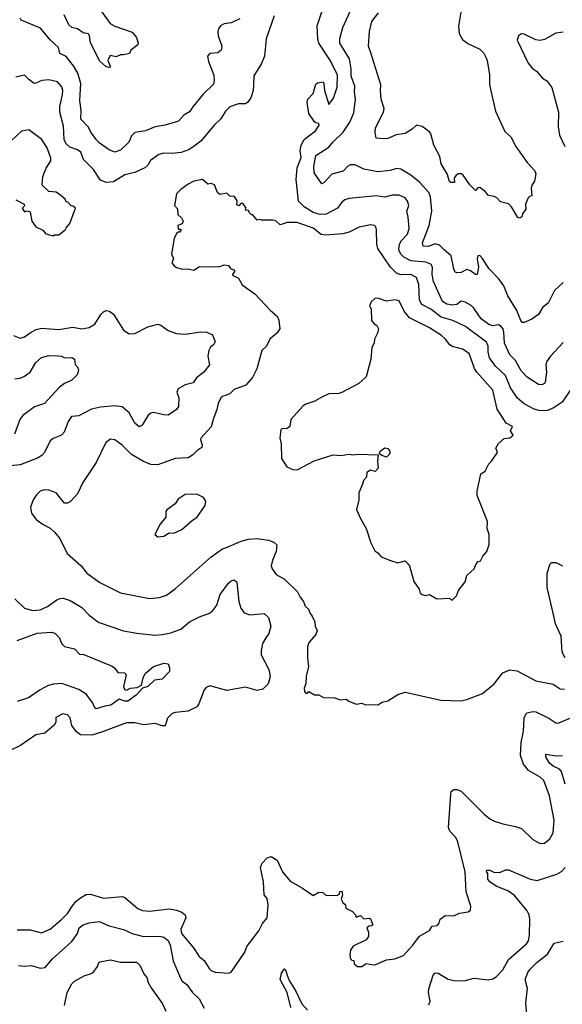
# Model space of a CAD drawing. Extents: x 1678759 to 1859541, y 384609 to 522867.
# Tile 111 of 256: x 1784132 to 1787910, y 423523 to 430378. Entities that reach past the tile are written whole.
import ezdxf

# ---------------------------------------------------------------- set-up
doc = ezdxf.new("R2010")
doc.units = 0

msp = doc.modelspace()

# ---------------------------------------------------------------- linework, layer by layer
at = {"layer": '0CON20XD'}
for points in [[(1786383.1, 430323.1), (1786448.7, 430471.3)], [(1785904.7, 430405.3), (1785847.3, 430245), (1785835.6, 430125), (1785815, 430073.8), (1785762.8, 429987.2), (1785759.7, 429919.7), (1785756.7, 429885), (1785741.1, 429835), (1785718.5, 429801.5), (1785705, 429792.9), (1785655, 429792.9), (1785595, 429770.6), (1785565, 429740.6), (1785531.8, 429688.2), (1785486.4, 429645), (1785394.7, 429535.3), (1785345, 429495.6), (1785307.3, 429472.7), (1785256, 429454), (1785195, 429446.7), (1785135, 429448.8), (1785101.1, 429438.9), (1785043.1, 429396.9), (1785024.4, 429365), (1785003.9, 429346.1), (1784935, 429315.4), (1784865, 429299.2), (1784785, 429250), (1784735, 429245.3), (1784695, 429260), (1784646.2, 429336.2), (1784576.1, 429405), (1784558.1, 429455), (1784535, 429472.9), (1784480.8, 429490.8), (1784456.2, 429515), (1784442.4, 429545), (1784436.8, 429636.8), (1784412.7, 429735), (1784411.8, 429775), (1784431.2, 429855), (1784432.2, 429885), (1784425, 429911.2), (1784396.7, 429945), (1784335, 429959.2), (1784285.7, 429955.7), (1784245, 429935.6), (1784232.5, 429935), (1784195, 429960.8), (1784165, 429992.5), (1784105, 429978.6)], [(1785664, 430385), (1785605, 430355.8), (1785555, 430350), (1785531.2, 430335), (1785516, 430315), (1785510.8, 430295), (1785514.2, 430265), (1785540, 430195), (1785534, 430166), (1785512.3, 430147.7), (1785457, 430143), (1785440.8, 430125), (1785446.8, 430086.8), (1785483, 429993), (1785487.1, 429955), (1785480.9, 429929.1), (1785409.4, 429860.6), (1785337.5, 429772.5), (1785315, 429736), (1785275.6, 429714.4), (1785237.3, 429672.7), (1785192.2, 429657.8), (1785145, 429642.9), (1785075, 429632.9), (1785007.5, 429605), (1784935, 429592), (1784910.3, 429569.7), (1784892.5, 429525), (1784835, 429469.2), (1784795, 429456.2), (1784755, 429472.5), (1784685, 429522), (1784663.8, 429543.8), (1784627.8, 429595), (1784610.7, 429630.7), (1784558.6, 429685), (1784560, 429745), (1784550.3, 429815), (1784558, 429935), (1784536.8, 430005), (1784507.1, 430057.1), (1784455, 430121.1), (1784412.6, 430142.6), (1784402.2, 430185), (1784345, 430238.1), (1784278.2, 430318.2), (1784143.3, 430375), (1784135, 430390)], [(1784701.8, 430435), (1784761.5, 430351.5), (1784793.8, 430333.8), (1784915, 430291.2), (1784945.6, 430255), (1784957.5, 430215), (1784955.7, 430204.3), (1784906.7, 430165), (1784897, 430143), (1784855, 430132.5), (1784835, 430133.8), (1784805, 430118.9), (1784761.4, 430128.6), (1784746.4, 430095), (1784762.1, 430055), (1784757.3, 430042.7), (1784731.5, 430051.5), (1784690.1, 430090.1), (1784626.3, 430216.3), (1784618.8, 430265), (1784610.7, 430280.7), (1784575, 430287.9), (1784535, 430314.5), (1784495, 430324.4), (1784475, 430342.5), (1784443.1, 430413.1)], [(1787915, 428131.2), (1787828.6, 428035), (1787800.8, 427995), (1787795.7, 427975), (1787800, 427925), (1787791.1, 427855), (1787785, 427844.4), (1787767.5, 427835), (1787745, 427839.1), (1787665, 427888.2), (1787623.3, 427933.3), (1787585, 428004.4), (1787543.9, 428043.9), (1787506.9, 428125), (1787503.8, 428203.8), (1787498.1, 428225), (1787485, 428241.4), (1787465, 428253.5), (1787425, 428246.8), (1787397.5, 428255), (1787344.7, 428295), (1787295, 428368.9), (1787275, 428388.1), (1787232.6, 428412.6), (1787205, 428418.6), (1787175.8, 428394.2), (1787145, 428389.7), (1787105, 428397.8), (1787076, 428416), (1787012.5, 428555), (1787004.2, 428605), (1787005.4, 428655), (1786994.4, 428675), (1786959.6, 428689.6), (1786855, 428698.6), (1786806.7, 428725), (1786784.6, 428745), (1786772.3, 428775), (1786777.1, 428815), (1786789.5, 428840.5), (1786831.1, 428885), (1786843.5, 428925), (1786837.6, 429002.4), (1786827.5, 429045), (1786841.5, 429085), (1786832.2, 429115), (1786815, 429137.8), (1786775, 429156.4), (1786725, 429156.9), (1786675, 429142.9), (1786615, 429151.5), (1786425, 429132.5), (1786395.5, 429124.5), (1786375, 429107.5), (1786344, 429066), (1786266, 429025), (1786225, 429021.6), (1786175, 429036.7), (1786113.2, 429075), (1786073.1, 429115), (1786057.7, 429265), (1786064.3, 429345.7), (1786092.2, 429417.8), (1786085.9, 429465), (1786092.1, 429505), (1786112.5, 429545), (1786191.1, 429605), (1786218, 429645), (1786216, 429656), (1786195, 429659.4), (1786185, 429667.3), (1786144.6, 429725), (1786134.6, 429804.6), (1786137.3, 429825), (1786174.3, 429865), (1786195, 429928.6), (1786205, 429938.1), (1786245, 429945.6), (1786250.5, 429935), (1786253.3, 429885), (1786285, 429787.5), (1786317.4, 429832.6), (1786342.6, 429907.4), (1786345, 429991.1), (1786295, 430092.9), (1786215.4, 430215), (1786208, 430245), (1786203.2, 430335), (1786235.9, 430434.1)], [(1787206.7, 430445), (1787187.9, 430332.1), (1787192.1, 430282.1), (1787215, 430241.2), (1787251.7, 430211.7), (1787335, 430172.5), (1787362.5, 430145), (1787378, 430118), (1787386.9, 430095), (1787403.1, 429995), (1787404, 429925), (1787445, 429742.5), (1787509.5, 429599.5), (1787551.9, 429561.9), (1787585.7, 429495), (1787665, 429384.2), (1787717.5, 429325), (1787725.7, 429305), (1787715.8, 429255), (1787698, 429225), (1787693.8, 429205), (1787697, 429153), (1787681.7, 429148.3), (1787673, 429137), (1787652.5, 429095), (1787655, 429060), (1787633, 429027), (1787627.5, 429005), (1787615, 428997.5), (1787600.7, 429000.7), (1787556.1, 429076.1), (1787536.2, 429096.2), (1787480.5, 429110.5), (1787455, 429137.5), (1787435, 429147.5), (1787396.4, 429153.6), (1787373, 429183), (1787335, 429210), (1787321.7, 429208.3), (1787305, 429190), (1787265, 429227.5), (1787218.8, 429295), (1787205, 429306), (1787185, 429306.2), (1787170, 429295), (1787157.5, 429275), (1787160, 429245), (1787135, 429243.8), (1787125, 429252.5), (1787107.1, 429305), (1787066.2, 429375), (1787058.1, 429425), (1787015.7, 429505), (1786995, 429582.5), (1786985, 429596.7), (1786933.3, 429635), (1786895, 429644), (1786863.6, 429616.4), (1786815, 429586.7), (1786753.7, 429576.3), (1786695, 429552.2), (1786665, 429548.8), (1786614.2, 429554.2), (1786606.2, 429595), (1786608.6, 429625), (1786665, 429733.3), (1786669.1, 429759.1), (1786649.4, 429825), (1786643.5, 429885), (1786646.9, 429925), (1786577.6, 430147.6), (1786560.6, 430195), (1786567.8, 430295), (1786584.4, 430365), (1786630.5, 430425)], [(1787915, 428547.5), (1787855, 428493.3), (1787811.4, 428405), (1787773.3, 428376.7), (1787745, 428326.7), (1787697, 428293), (1787645, 428268.8), (1787630.8, 428270.8), (1787620, 428285), (1787594.1, 428354.1), (1787530.4, 428455), (1787502.9, 428525), (1787465.3, 428575.3), (1787397.5, 428645), (1787355, 428716.2), (1787335, 428736.2), (1787322.5, 428735), (1787316.4, 428713.6), (1787326, 428655), (1787316, 428604), (1787305, 428603.8), (1787269.7, 428629.7), (1787245, 428640), (1787205, 428619.2), (1787175, 428615.8), (1787162.1, 428622.1), (1787153.6, 428643.6), (1787137.1, 428735), (1787086.4, 428775), (1787055, 428808.5), (1787025, 428817.9), (1786975, 428799.7), (1786941.2, 428801.2), (1786937.7, 428825), (1786982.2, 428945), (1787000.4, 429045), (1786993.1, 429145), (1786981.5, 429175), (1786915, 429247.5), (1786855, 429295.6), (1786785, 429337.5), (1786755, 429342.9), (1786712.4, 429327.6), (1786625, 429319.6), (1786528.3, 429338.3), (1786467.4, 429367.4), (1786435, 429368.2), (1786415, 429356.9), (1786385, 429324.5), (1786305, 429303.5), (1786252.5, 429245), (1786235, 429235.8), (1786183.1, 429313.1), (1786180.8, 429355), (1786195, 429433.1), (1786285, 429490), (1786315, 429528.2), (1786385.3, 429594.7), (1786431.2, 429665), (1786459.2, 429730.8), (1786470.4, 429825), (1786462.5, 429875), (1786465.4, 429915), (1786440.4, 429985), (1786440, 430035), (1786427.5, 430105), (1786362.1, 430215), (1786362, 430248), (1786383.1, 430323.1)], [(1787915, 430291.8), (1787864.6, 430285.4), (1787785, 430239.5), (1787756.3, 430233.7), (1787725, 430237.5), (1787645, 430278), (1787625, 430278.8), (1787603.8, 430265), (1787595.8, 430235), (1787672, 430075), (1787702.5, 430037.5), (1787729.7, 430019.7), (1787771.2, 429971.2), (1787803.2, 429953.2), (1787835.8, 429905.8), (1787882.5, 429735), (1787882, 429635), (1787890.8, 429575), (1787928, 429495)], [(1784365, 428872.5), (1784375, 428880), (1784405, 428880), (1784450, 428915), (1784455, 428930), (1784481.7, 428958.3), (1784520, 429065), (1784505, 429080), (1784491.7, 429081.7), (1784468.3, 429108.3), (1784455, 429110), (1784448.3, 429128.3), (1784420, 429155), (1784386.4, 429176.4), (1784335, 429182.5), (1784290, 429225), (1784293, 429287), (1784317.5, 429345), (1784350, 429395), (1784350, 429415), (1784322.9, 429485), (1784287.5, 429545), (1784195, 429611.2), (1784145, 429602.9), (1784075, 429536.7)], [(1788092.9, 427985), (1787908.1, 427715), (1787846.5, 427673.5), (1787805, 427656.2), (1787755, 427653.9), (1787715, 427667.1), (1787645, 427703.5), (1787594.6, 427745), (1787550, 427815), (1787515, 427901.1), (1787445.5, 427965), (1787403.9, 428023.9), (1787393.6, 428065), (1787394.7, 428105), (1787382.2, 428132.2), (1787235, 428242.3), (1787147.5, 428285), (1787067.5, 428307.5), (1786995, 428363.5), (1786931.5, 428395), (1786914.7, 428425), (1786910.3, 428535), (1786895, 428583.1), (1786855, 428603.8), (1786785, 428601.3), (1786755, 428613.8), (1786713.3, 428655), (1786625, 428784.2), (1786618.7, 428815), (1786616.9, 428915), (1786612, 428935), (1786602.5, 428945), (1786575, 428949.4), (1786495, 428933.1), (1786425, 428898.9), (1786383, 428887), (1786262.4, 428877.6), (1786232.2, 428882.2), (1786175, 428927.3), (1786063.9, 428966.1), (1785995, 428966.7), (1785945, 428950), (1785915, 428977.5), (1785895, 428982.5), (1785815, 428982.5), (1785805, 428987.5), (1785785, 428982.5), (1785755, 429020), (1785745, 429020), (1785730, 429035), (1785725, 429050), (1785701.7, 429051.7), (1785710, 429065), (1785685, 429100), (1785671.7, 429098.3), (1785657, 429083), (1785645, 429090), (1785647, 429117), (1785628.3, 429148.3), (1785595, 429150), (1785575, 429170), (1785525, 429160), (1785510, 429175), (1785488.3, 429228.3), (1785465, 429237.5), (1785443, 429233), (1785405, 429266.7), (1785345, 429253.3), (1785305, 429232.5), (1785253.3, 429195), (1785223.8, 429165), (1785210, 429085), (1785231.7, 429061.7), (1785233, 429023), (1785259.3, 428999.3), (1785270, 428975), (1785263, 428957), (1785232.5, 428945), (1785235, 428920), (1785255, 428920), (1785257.5, 428915), (1785245, 428900), (1785235, 428900), (1785225, 428890), (1785207.5, 428855), (1785190, 428745), (1785202.5, 428715), (1785192.5, 428685), (1785207.5, 428665), (1785225, 428653.3), (1785265, 428641.2), (1785305, 428643.8), (1785345, 428633.8), (1785385, 428660), (1785495, 428657.5), (1785525, 428660), (1785555, 428672.5), (1785585, 428667.5), (1785600, 428645), (1785627.5, 428635), (1785627, 428623), (1785613, 428607), (1785615, 428600), (1785655, 428577.5), (1785682.3, 428532.3), (1785769.5, 428469.5), (1785875, 428356.2), (1785923.8, 428315), (1785937.1, 428287.1), (1785943.8, 428225), (1785925, 428198.8), (1785873.8, 428155), (1785850, 428105), (1785818, 428075), (1785782.3, 427947.7), (1785754, 427886), (1785707.3, 427832.7), (1785625.8, 427804.2), (1785595.6, 427774.4), (1785545, 427755.6), (1785532.5, 427745), (1785513.4, 427706.6), (1785505.6, 427665), (1785482.3, 427602.3), (1785465.8, 427544.2), (1785393.3, 427465), (1785390, 427455), (1785403.3, 427415), (1785400.7, 427399.3), (1785365, 427377.5), (1785335, 427346.2), (1785305, 427326.7), (1785215, 427322.5), (1785095, 427279.4), (1785045, 427280.6), (1784995, 427301.4), (1784910.1, 427350.1), (1784846.6, 427416.6), (1784795, 427452), (1784765, 427458), (1784732, 427435), (1784665.7, 427295), (1784571.4, 427155), (1784535, 427076.2), (1784486.3, 427023.7), (1784465, 427012.5), (1784445, 427011.2), (1784386.2, 427085), (1784335, 427101.4), (1784305, 427104.2), (1784275, 427095.8), (1784249.8, 427070.2), (1784225.5, 427034.5), (1784208.6, 426985), (1784215, 426942.5), (1784247.3, 426897.3), (1784295, 426863.8), (1784345, 426838.8), (1784375, 426811.2), (1784410.8, 426765), (1784462.6, 426662.6), (1784560, 426575), (1784599.2, 426525), (1784689.8, 426459.8), (1784835, 426387.1), (1785035, 426349.4), (1785105, 426355.7), (1785155, 426370.8), (1785215, 426416.2), (1785465, 426638), (1785545, 426693.8), (1785573, 426703), (1785675, 426748.1), (1785725, 426761.1), (1785785, 426766.9), (1785864.4, 426754.4), (1785901.2, 426741.2), (1785922, 426722), (1785918, 426675), (1785892, 426615), (1785883.9, 426576.1), (1785890, 426555), (1785917.5, 426515), (1785975, 426482.5), (1786066.7, 426395), (1786085, 426357.5), (1786108.3, 426328.3), (1786120, 426295), (1786143, 426273), (1786153.9, 426243.9), (1786168.8, 426225), (1786187.5, 426185), (1786188.8, 426155), (1786203.3, 426125), (1786193, 426097), (1786147.5, 426045), (1786136.7, 426015), (1786136.1, 425936.1), (1786143.3, 425875), (1786127, 425807), (1786123.3, 425755), (1786112.5, 425725), (1786115, 425700), (1786125, 425690), (1786135, 425690), (1786145, 425700), (1786185, 425677.5), (1786215, 425676.7), (1786248.3, 425658.3), (1786325, 425657.5), (1786365, 425642.5), (1786405, 425647.5), (1786423.3, 425633.3), (1786475, 425612.5), (1786515, 425620), (1786535, 425610), (1786625, 425608.8), (1786655, 425626.7), (1786695, 425636.7), (1786765, 425680), (1786815, 425696.7), (1787065, 425641.2), (1787203.6, 425636.4), (1787244.1, 425645.9), (1787353.6, 425686.4), (1787435, 425753.3), (1787495, 425831.2), (1787545, 425852), (1787595.8, 425845.8), (1787725, 425774.3), (1787845, 425752.5), (1787895, 425720), (1787925, 425716.2)], [(1784105, 429123.3), (1784163, 429093), (1784167, 429083), (1784150, 429065), (1784165, 429040), (1784185, 429047.5), (1784205, 429040), (1784216.7, 428975), (1784245, 428936.7), (1784293.6, 428913.6), (1784315, 428887.5), (1784365, 428872.5)], [(1787145, 426340), (1787173, 426367), (1787187.5, 426405), (1787232.5, 426465), (1787245, 426507.5), (1787296.7, 426555), (1787309.3, 426590.7), (1787325, 426606.7), (1787339.3, 426610.7), (1787356.4, 426643.6), (1787383.8, 426675), (1787401.2, 426725), (1787400, 426795), (1787386.2, 426835), (1787388.8, 426885), (1787316.4, 427066.4), (1787316.7, 427095), (1787343, 427217), (1787372.5, 427235), (1787397.5, 427285), (1787417.5, 427305), (1787457.5, 427365), (1787447.5, 427395), (1787465, 427427.5), (1787505, 427462.5), (1787545, 427467.5), (1787567.5, 427485), (1787550, 427515), (1787562.5, 427545), (1787518.3, 427568.3), (1787456.9, 427666.9), (1787425, 427799.2), (1787314.3, 427924.3), (1787299.6, 427949.6), (1787261.4, 428055), (1787215, 428084.4), (1787145, 428102), (1787126.2, 428115), (1787097.1, 428155), (1787068.3, 428178.3), (1786985, 428231.8), (1786845, 428303.3), (1786808, 428348), (1786775, 428421.2), (1786745, 428427.5), (1786685, 428417.5), (1786625, 428440), (1786605, 428436.7), (1786580, 428415), (1786567.5, 428385), (1786580, 428365), (1786582.5, 428285), (1786600.7, 428260.7), (1786619.3, 428249.3), (1786630, 428225), (1786623.3, 428195), (1786603.3, 428155), (1786600, 428125), (1786583.9, 428096.1), (1786576.2, 428015), (1786545, 427892.5), (1786492.5, 427845), (1786375, 427783.3), (1786354, 427776), (1786285, 427774), (1786235, 427751.2), (1786187.9, 427722.1), (1786125, 427702), (1786105, 427688.8), (1786020, 427595), (1786012.5, 427545), (1785995, 427531.2), (1785959.3, 427530.7), (1785950, 427525), (1785944, 427465), (1785953.8, 427425), (1785954.2, 427324.2), (1785992.5, 427265), (1786035, 427246.2), (1786065, 427243.8), (1786182.3, 427307.7), (1786315, 427348.8), (1786365, 427343.8), (1786425, 427353.3), (1786455, 427347.5), (1786485, 427353.3), (1786628.3, 427348.3), (1786622.5, 427305), (1786627.5, 427255), (1786607, 427233), (1786575, 427242.5), (1786550, 427225), (1786547, 427193), (1786525, 427170), (1786520, 427145), (1786492.5, 427085), (1786492.5, 427035), (1786477, 426967), (1786503.8, 426905), (1786543.8, 426835), (1786576.7, 426735), (1786605, 426680), (1786626.4, 426666.4), (1786649.3, 426639.3), (1786713, 426613), (1786765, 426597.5), (1786815, 426610), (1786835, 426590), (1786846.7, 426575), (1786876.4, 426466.4), (1786913.6, 426413.6), (1786921.2, 426385), (1786933.3, 426375), (1786955, 426370), (1786986.4, 426376.4), (1787037, 426347), (1787125, 426350), (1787135, 426340), (1787145, 426340)], [(1784088.8, 428178.8), (1784135, 428162), (1784165, 428170.8), (1784212.5, 428202.5), (1784248, 428222), (1784285, 428230), (1784405, 428221.1), (1784503.3, 428236.7), (1784565, 428225.7), (1784615, 428234), (1784655, 428258), (1784697.1, 428325), (1784715, 428344), (1784735, 428352.5), (1784757.9, 428347.9), (1784785, 428328), (1784855, 428216), (1784895, 428191.4), (1784935, 428192.9), (1785025, 428240.6), (1785095, 428258.1), (1785115, 428250.8), (1785166.2, 428215), (1785225, 428193.5), (1785285, 428187.8), (1785394.2, 428204.2), (1785435, 428202.9), (1785474.2, 428184.2), (1785493.8, 428135), (1785485, 428116.7), (1785461.1, 428098.9), (1785449.4, 428075), (1785443.1, 428035), (1785452.9, 427975), (1785413.3, 427925), (1785364, 427885), (1785339.7, 427850.3), (1785285, 427835.5), (1785235, 427807.5), (1785226.2, 427785), (1785240, 427745), (1785236.9, 427685), (1785225, 427664), (1785165, 427625.8), (1785135, 427626.4), (1785065, 427643.6), (1785045, 427639.5), (1785027.1, 427625), (1784984, 427555), (1784965, 427544.3), (1784935, 427569.2), (1784895, 427640.6), (1784845, 427683.5), (1784795, 427690), (1784695, 427680.4), (1784632.7, 427667.3), (1784545, 427620), (1784493.3, 427615), (1784469.2, 427580.8), (1784443, 427507), (1784424.1, 427485.9), (1784365, 427463.3), (1784345, 427446.7), (1784306, 427365), (1784286.2, 427345), (1784256.7, 427325), (1784135, 427277.9), (1784067, 427273)], [(1784097.6, 427877.6), (1784135, 427882.5), (1784165, 427895.5), (1784205, 427924.3), (1784245, 427991.4), (1784285, 428025.6), (1784335, 428039.4), (1784397.8, 428037.8), (1784422.5, 428035), (1784445, 428023.3), (1784495, 428026.9), (1784514, 428015), (1784518.3, 427978.3), (1784536.1, 427956.1), (1784542.5, 427935), (1784533.3, 427905), (1784495, 427868.8), (1784445, 427844.4), (1784410.5, 427819.5), (1784305, 427705.8), (1784235, 427683.3), (1784155, 427622.2), (1784132.5, 427595), (1784096.5, 427493.5)], [(1786685, 427332.5), (1786653, 427343), (1786637.5, 427355), (1786642.5, 427375), (1786675, 427396.7), (1786695, 427392.5), (1786710, 427375), (1786710, 427355), (1786685, 427332.5)], [(1785095, 426777.5), (1785135, 426783.3), (1785173.6, 426806.4), (1785205, 426804), (1785261.2, 426828.8), (1785335.7, 426894.3), (1785365, 426912), (1785423.8, 426996.2), (1785427.5, 427025), (1785411.7, 427051.7), (1785365, 427074.2), (1785285, 427072), (1785235, 427040), (1785215, 427006.7), (1785157.5, 426965), (1785150, 426955), (1785150, 426915), (1785110, 426865), (1785072.5, 426795), (1785095, 426777.5)], [(1787928.8, 425935), (1787908.8, 425975), (1787902.9, 426085), (1787862.6, 426172.6), (1787845.5, 426245.5), (1787804.5, 426424.5), (1787804.4, 426525.6), (1787825, 426590), (1787835, 426598), (1787865, 426598.8), (1787910, 426575)], [(1784098.8, 426345), (1784165, 426280), (1784225, 426265.6), (1784275, 426270.5), (1784325, 426291.5), (1784391.5, 426338.5), (1784415, 426348.9), (1784435, 426350), (1784485, 426333.3), (1784565, 426285.6), (1784615, 426231.4), (1784664.3, 426194.3), (1784685, 426180.8), (1784855, 426124), (1784947.9, 426107.9), (1785075, 426093.3), (1785123.4, 426096.6), (1785185, 426110), (1785254.7, 426135.3), (1785315, 426185.5), (1785385, 426221.1), (1785454.5, 426245.5), (1785476.4, 426263.6), (1785505, 426301.2), (1785528.2, 426375), (1785585.7, 426455), (1785605, 426471.4), (1785625, 426478.6), (1785645, 426462.5), (1785658, 426328), (1785671.4, 426281.4), (1785695, 426247.5), (1785735, 426233.5), (1785835, 426243.1), (1785865.5, 426215.5), (1785881.5, 426155), (1785866.9, 426105), (1785845.2, 426074.8), (1785821.8, 426035), (1785812.5, 425985), (1785814.4, 425955), (1785867.1, 425855), (1785876.7, 425805), (1785862.2, 425755), (1785825, 425717.1), (1785785, 425708.5), (1785705, 425730.9), (1785575, 425707.6), (1785455, 425740.8), (1785431.3, 425728.7), (1785416.8, 425713.2), (1785379.1, 425615), (1785365.2, 425594.8), (1785305, 425564.1), (1785214.6, 425555.4), (1785195, 425548.1), (1785161.4, 425515), (1785145, 425462), (1785125, 425460.6), (1785075, 425478.1), (1784995, 425468.6), (1784933.7, 425483.7), (1784875, 425482.7), (1784709.5, 425420.5), (1784635, 425395.6), (1784555, 425398), (1784528.8, 425418.8), (1784496.2, 425465), (1784485, 425517.5), (1784465, 425537.5), (1784433.6, 425546.4), (1784385, 425520), (1784383, 425487), (1784373, 425467), (1784308.3, 425411.7), (1784245, 425398), (1784138, 425325), (1783935, 425226.9)], [(1784114.7, 426055.3), (1784255, 426106.2), (1784355, 426114.3), (1784377, 426107), (1784407.1, 426077.1), (1784425, 426033.8), (1784445, 426014), (1784515, 425998.6), (1784549.7, 425959.7), (1784578.1, 425958.1), (1784776.8, 425876.8), (1784794.1, 425864.1), (1784815, 425832.3), (1784865, 425830), (1784873.9, 425813.9), (1784854.5, 425734.5), (1784862.5, 425715), (1784875, 425710), (1784905, 425722.9), (1784951.3, 425728.7), (1784980, 425745), (1784992, 425795), (1785006.2, 425825), (1785064.3, 425875.7), (1785135, 425898), (1785165, 425892.5), (1785176.4, 425866.4), (1785175, 425840), (1785125, 425787.5), (1785071.2, 425778.8), (1785025, 425736), (1784986.7, 425723.3), (1784944, 425675), (1784885, 425634.4), (1784865, 425632.7), (1784825, 425646.9), (1784768, 425605), (1784725, 425598.8), (1784665, 425580), (1784655, 425588), (1784640, 425625), (1784595, 425681.2), (1784543.5, 425715), (1784425, 425756.1), (1784365, 425751.2), (1784325, 425739.6), (1784275, 425711.8), (1784193.9, 425656.1), (1784115, 425630)], [(1784115, 424042.3), (1784205, 424041.5), (1784285, 424021.6), (1784343.7, 424046.3), (1784425.2, 424114.8), (1784464.6, 424155), (1784500.6, 424209.4), (1784525, 424240.9), (1784555, 424264.5), (1784595, 424286.4), (1784625, 424290), (1784715, 424261.4), (1784845, 424274.4), (1784865, 424266.7), (1784955, 424190.5), (1784986.3, 424176.3), (1785035, 424171.8), (1785176.9, 424186.9), (1785225, 424178.8), (1785262, 424165), (1785283.3, 424145), (1785289.2, 424125), (1785253.9, 424045), (1785259.7, 424015), (1785343.3, 423915), (1785381.4, 423855), (1785417.4, 423827.4), (1785452.1, 423772.1), (1785465, 423758.8), (1785493, 423747), (1785585, 423740), (1785605, 423746.7), (1785700, 423885), (1785714, 423925), (1785736.7, 423955), (1785796.7, 424035), (1785822.5, 424085), (1785856.2, 424125), (1785862, 424215), (1785855, 424260), (1785833.3, 424285), (1785830, 424375), (1785809.4, 424475), (1785821.4, 424505), (1785855, 424543.3), (1785883, 424553), (1785925, 424526.7), (1785962, 424445), (1786015, 424380), (1786102.3, 424332.3), (1786175, 424280), (1786215, 424302.5), (1786241.7, 424301.7), (1786265, 424280), (1786345, 424282.5), (1786358.3, 424291.7), (1786361.7, 424308.3), (1786375, 424310), (1786380, 424285), (1786370, 424255), (1786381.7, 424231.7), (1786400, 424215), (1786401.7, 424191.7), (1786449.3, 424169.3), (1786470, 424145), (1786475, 424130), (1786505, 424140), (1786528.3, 424118.3), (1786565, 424122.5), (1786575, 424117.5), (1786590, 424075), (1786581.7, 424068.3), (1786563, 424067), (1786550, 424055), (1786560, 424025), (1786560, 423995), (1786545, 423972.5), (1786455, 423927.5), (1786435, 423900), (1786430, 423865), (1786435, 423840), (1786445, 423830), (1786458.3, 423828.3), (1786460, 423805), (1786485, 423786.7), (1786515, 423786.7), (1786545, 423807.5), (1786595, 423796.7), (1786610.7, 423799.3), (1786685, 423832.5), (1786745, 423840), (1786805, 423863.3), (1786870, 423935), (1786915, 423997.5), (1786985, 424037.5), (1787003.9, 424066.1), (1787038.3, 424071.7), (1787051.7, 424088.3), (1787060, 424115), (1787095, 424140), (1787155, 424138), (1787195, 424158), (1787255, 424166.7), (1787270.7, 424179.3), (1787273.3, 424205), (1787240, 424305), (1787234.4, 424445), (1787182, 424655), (1787168.8, 424685), (1787127.4, 424727.4), (1787116.7, 424755), (1787133, 424987), (1787136.7, 425005), (1787155, 425018.8), (1787175, 425019.2), (1787205, 425007.1), (1787365, 424847.5), (1787404.6, 424814.6), (1787431.3, 424801.3), (1787495, 424778.6), (1787585, 424761.4), (1787625, 424745.8), (1787705, 424671.2), (1787755, 424642), (1787785.6, 424644.4), (1787822.5, 424675), (1787845, 424717.5), (1787852.5, 424805), (1787820.9, 424975), (1787780.8, 425080.8), (1787754.7, 425104.7), (1787675, 425150), (1787638.8, 425195), (1787619.7, 425255), (1787623.8, 425345), (1787640.5, 425425), (1787643.6, 425515), (1787655, 425543.8), (1787665, 425552.9), (1787705, 425561.9), (1787725, 425558.1), (1787815, 425515.6), (1787865, 425483.3), (1787881.1, 425481.1), (1787985.4, 425524.6)], [(1787929.1, 425055), (1787904.5, 425144.5), (1787890.9, 425160.9), (1787845, 425181.5), (1787820.8, 425200.8), (1787795.6, 425245), (1787794, 425265), (1787867.4, 425252.6), (1787911.2, 425255)], [(1786980.2, 423519.8), (1786990, 423545), (1786978.2, 423605), (1786979.7, 423630.3), (1787010.5, 423725), (1787025, 423741.1), (1787045, 423738.9), (1787115, 423698.9), (1787165, 423686.9), (1787235, 423687.5), (1787295, 423704.5), (1787395, 423694.3), (1787425, 423699.2), (1787450, 423715), (1787495, 423764), (1787534.7, 423835.3), (1787660.5, 423945), (1787673.5, 423965), (1787682.2, 424005), (1787684.1, 424115.9), (1787679.4, 424145), (1787665, 424174), (1787578.8, 424278.8), (1787535, 424309.6), (1787448.8, 424345), (1787406.2, 424375), (1787391.4, 424395), (1787392.5, 424432.5), (1787382.5, 424445), (1787385, 424456.7), (1787405, 424457.5), (1787433.6, 424443.6), (1787475, 424440.6), (1787515, 424459.4), (1787535, 424459.5), (1787645, 424413.3), (1787685, 424394.5), (1787735, 424384.5), (1787871.1, 424428.9), (1787905, 424448.5), (1787930.6, 424475)], [(1784125, 423793.3), (1784165, 423788.8), (1784213.6, 423793.6), (1784276.1, 423773.9), (1784310.7, 423779.3), (1784361.2, 423838.8), (1784495, 423960), (1784533.8, 424015), (1784545.5, 424055), (1784574.7, 424075.3), (1784615, 424089.6), (1784685, 424099.4), (1784755, 424069.1), (1784855, 424044.4), (1784915, 424016.4), (1784995, 423995.5), (1785108, 423998), (1785135, 423990.6), (1785165, 423967.5), (1785180.4, 423935), (1785200.9, 423825), (1785251.1, 423705), (1785264.6, 423684.6), (1785295, 423660), (1785335.3, 423605.3), (1785380.8, 423560.8), (1785416.6, 423496.6)], [(1787661.9, 423445), (1787657, 423533), (1787666.6, 423633.4), (1787651.8, 423695), (1787668.9, 423745), (1787685, 423768.6), (1787735, 423817.1), (1787807.8, 423872.2), (1787852.6, 423947.4), (1787915, 423962)], [(1784445.3, 423514.7), (1784462.3, 423605), (1784494.5, 423665), (1784512.9, 423685), (1784585, 423724.3), (1784625.6, 423734.4), (1784643.3, 423745), (1784674.1, 423785.9), (1784683.3, 423815), (1784690.8, 423819.2), (1784765, 423833.3), (1784835, 423816.5), (1784945, 423816.9), (1784969.2, 423795), (1784996.2, 423735), (1785018.5, 423708.5), (1785026.9, 423675), (1785046.6, 423636.6), (1785125.7, 423525), (1785150, 423475)], [(1786020.8, 423500.8), (1785995.5, 423605), (1785946.5, 423695), (1785955, 423740), (1785975, 423768.8), (1785983.8, 423763.8), (1785993.6, 423726.4), (1786008.5, 423688.5), (1786055, 423614.2), (1786097.5, 423525), (1786135, 423482.2)]]:
    msp.add_lwpolyline(points, dxfattribs=at)

doc.saveas('drawing.dxf')
